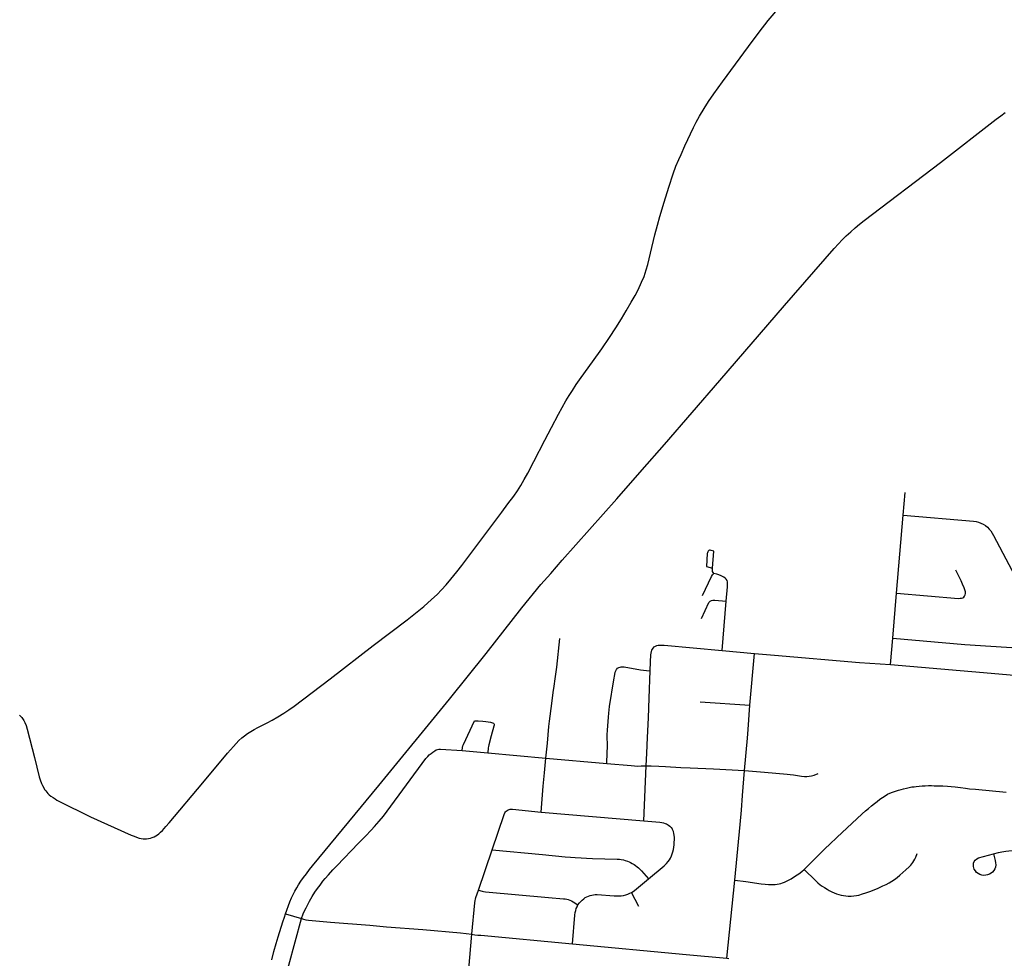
# Model space of a CAD drawing. Extents: x 1410746 to 1533160, y 578873 to 704954.
# Tile 21 of 227: x 1464713 to 1471257, y 605953 to 612188. Entities that reach past the tile are written whole.
import ezdxf

# ---------------------------------------------------------------- set-up
doc = ezdxf.new("R2010")
doc.units = 0
doc.header["$MEASUREMENT"] = 0
doc.layers.add('MC_STREETS', color=254, linetype='CONTINUOUS')

msp = doc.modelspace()

# ---------------------------------------------------------------- linework, layer by layer
at = {"layer": 'MC_STREETS'}
for p, q in [((1470585.146425, 608895.463175), (1470598.31925, 609047.697425)), ((1470540.38655, 608377.857175), (1470585.146425, 608895.463175)), ((1470515.3178, 608078.6512), (1470540.38655, 608377.857175)), ((1469381.65115, 607997.3824), (1469409.46675, 608325.127)), ((1470500.01285, 607903.872425), (1470515.3178, 608078.6512)), ((1469381.65115, 607997.3824), (1469596.971375, 607978.23435)), ((1469565.101675, 607634.756475), (1469596.971375, 607978.23435)), ((1469235.38725, 607656.478175), (1469565.101675, 607634.756475)), ((1467509.19865, 607341.481575), (1467652.7237, 607332.838425)), ((1467652.7237, 607332.838425), (1467824.152675, 607316.829725)), ((1467824.152675, 607316.829725), (1468210.2674, 607282.483325)), ((1468210.2674, 607282.483325), (1468615.0871, 607246.98565)), ((1468861.332975, 606865.479975), (1468875.9553, 607231.342525)), ((1468179.44285, 606924.311525), (1468861.332975, 606865.479975)), ((1467762.27305, 606405.2684), (1467853.344775, 606674.0818)), ((1469412.337175, 605953.335575), (1469465.07475, 606471.0615)), ((1468828.57085, 606296.39095), (1468779.18895, 606390.86425)), ((1466479.38625, 606248.207075), (1466586.808125, 606216.306025)), ((1467690.988625, 605786.0247), (1467718.555275, 606112.44405)), ((1469412.337175, 605953.335575), (1469427.134275, 605952.00675))]:
    msp.add_line(p, q, dxfattribs=at)
for points in [[(1467823.537775, 608793.2166), (1467916.4166, 608916.32085), (1467958.243625, 608971.1234), (1467997.479725, 609023.55395), (1468021.090825, 609057.92895), (1468044.354725, 609094.734525), (1468066.229725, 609132.92895), (1468089.493625, 609176.33175), (1468129.7714, 609253.415075), (1468202.340825, 609394.040075), (1468247.479725, 609479.109525), (1468295.049175, 609567.9984), (1468318.31305, 609611.401175), (1468342.618625, 609655.151175), (1468365.013375, 609692.202075), (1468386.0214, 609725.6373), (1468412.348575, 609765.22685), (1468444.0075, 609810.0123), (1468520.743625, 609915.56785), (1468581.160275, 610000.984525), (1468633.93805, 610077.3734), (1468674.910275, 610140.56785), (1468713.104725, 610201.67895), (1468744.354725, 610253.415075), (1468777.68805, 610311.05395), (1468802.68805, 610355.845625), (1468822.479725, 610393.69285), (1468846.090825, 610444.040075), (1468862.410275, 610482.234525), (1468876.993625, 610525.290075), (1468887.410275, 610560.70675), (1468897.1325, 610598.55395), (1468906.160275, 610636.05395), (1468934.6325, 610757.92895), (1468950.95195, 610822.165075), (1468967.618625, 610881.19285), (1468995.743625, 610974.94285), (1469027.340825, 611075.6373), (1469056.854725, 611163.83175), (1469074.910275, 611214.17895), (1469093.31305, 611258.6234), (1469108.590825, 611293.345625), (1469134.285275, 611350.6373), (1469191.737325, 611472.7504), (1469209.6325, 611508.276175), (1469230.9566, 611547.078725), (1469261.715825, 611598.20675), (1469291.924175, 611645.08175), (1469327.340825, 611695.42895), (1469384.285275, 611775.6373), (1469556.160275, 612009.31785), (1469628.729725, 612106.19285), (1469688.45195, 612182.234525), (1469842.618625, 612367.651175)], [(1468850.1549, 609197.239625), (1468998.998025, 609366.699975), (1469365.67985, 609792.07325), (1469795.245375, 610290.391625), (1470125.873875, 610668.252775), (1470153.9592, 610698.107225), (1470180.102275, 610725.81745), (1470206.923975, 610751.538725), (1470236.258, 610778.9406), (1470265.40655, 610804.840575), (1470294.4022, 610828.95555), (1470325.9923, 610853.949725), (1470832.40715, 611239.23675), (1471203.8402, 611526.82485), (1471234.862825, 611550.301425), (1471263.3701, 611571.54215)], [(1466479.38625, 606248.207075), (1466509.16025, 606327.789975), (1466519.96525, 606353.502), (1466530.381925, 606376.9395), (1466541.319425, 606399.0749), (1466554.1374, 606421.228125), (1466566.251475, 606441.4003), (1466582.195025, 606464.967475), (1466599.65275, 606488.91865), (1466618.4242, 606513.94185), (1466640.0676, 606542.139225), (1466659.309625, 606566.546025), (1467098.89295, 607100.139775), (1467569.20545, 607674.358525), (1467813.7367, 607977.74395), (1468049.6742, 608280.608525), (1468176.757525, 608435.81685), (1468242.122125, 608509.7752), (1468318.945025, 608596.49395), (1468681.70545, 609005.0877), (1468850.1549, 609197.239625)], [(1470585.146425, 608895.463175), (1471051.993325, 608856.975875), (1471069.441225, 608854.371725), (1471086.368325, 608850.20505), (1471101.993325, 608844.475875), (1471116.837075, 608837.184225), (1471131.941225, 608827.5488), (1471144.867075, 608816.85145), (1471157.2988, 608804.585725), (1471167.618325, 608791.6113), (1471177.031375, 608776.87615), (1471184.90965, 608762.149475), (1471510.066225, 608145.51755), (1471517.097475, 608131.45505), (1471522.566225, 608118.694625), (1471528.034975, 608104.632125), (1471532.781425, 608089.730325), (1471552.5444, 608021.156875)], [(1464711.826425, 607566.96985), (1464726.466025, 607551.95), (1464740.155025, 607532.55725), (1464747.5699, 607518.678125), (1464755.55515, 607499.85575), (1464762.970025, 607475.900025), (1464811.437125, 607286.047925), (1464843.03435, 607158.27015), (1464849.066175, 607137.3852), (1464857.747275, 607114.8731), (1464863.954925, 607101.270425), (1464872.364025, 607085.07395), (1464878.63665, 607074.748825), (1464885.5245, 607064.294925), (1464892.816175, 607055.26715), (1464900.802275, 607046.5866), (1464909.83005, 607038.7741), (1464920.073125, 607030.788), (1464934.48285, 607020.89215), (1464948.1331, 607011.670175), (1464960.77545, 607003.97425), (1464973.5767, 606997.287025), (1465183.121775, 606892.2722), (1465452.7055, 606771.681875), (1465473.477375, 606763.293225), (1465490.05495, 606757.101625), (1465506.0333, 606751.708925), (1465520.613575, 606747.91405), (1465532.95375, 606746.325175), (1465543.8846, 606745.7598), (1465556.134675, 606745.94825), (1465569.547325, 606747.5146), (1465581.730825, 606750.710275), (1465594.109975, 606754.82905), (1465606.111675, 606759.783875), (1465618.081625, 606766.08945), (1465628.667275, 606772.680525), (1465637.85485, 606780.070525), (1465648.64025, 606790.256725), (1465661.0501, 606802.442275), (1465684.464575, 606828.45835), (1465705.2774, 606852.913425), (1465930.056175, 607119.057725), (1466094.93655, 607316.4542), (1466133.528675, 607359.773675), (1466170.07125, 607399.126275), (1466188.950275, 607416.46535), (1466207.321175, 607431.542875), (1466227.231525, 607445.3716), (1466249.627375, 607459.694525), (1466271.728475, 607472.319525), (1466295.405975, 607485.542775), (1466358.221125, 607517.767425), (1466390.512775, 607535.736175), (1466428.794025, 607557.611175), (1466467.596125, 607581.048675), (1466502.752375, 607604.225775), (1466536.4837, 607628.61225), (1466775.408625, 607810.21535), (1467061.74395, 608029.998125), (1467288.863475, 608202.229225), (1467398.79465, 608290.753625), (1467450.1751, 608335.842575), (1467487.224925, 608370.445725), (1467516.9347, 608400.85455), (1467547.34355, 608434.0596), (1467578.451425, 608470.4104), (1467619.343475, 608520.39475), (1467651.502525, 608561.636875), (1467823.537775, 608793.2166)], [(1469288.921225, 608657.72335), (1469285.975625, 608652.871775), (1469284.156275, 608646.98055), (1469283.20705, 608641.10185), (1469276.9437, 608556.2855), (1469316.59025, 608543.680725)], [(1469316.59025, 608543.680725), (1469325.87135, 608657.166775), (1469307.640575, 608662.653825), (1469302.60965, 608663.527925), (1469298.277875, 608663.1814), (1469293.488175, 608661.27865), (1469288.921225, 608657.72335)], [(1469251.487625, 608363.336375), (1469310.95325, 608488.527125), (1469318.667975, 608499.36825), (1469327.481775, 608509.0997)], [(1469327.481775, 608509.0997), (1469321.900625, 608515.300975), (1469318.55195, 608522.99055), (1469316.567525, 608532.044425), (1469316.59025, 608543.680725)], [(1469409.46675, 608325.127), (1469417.6837, 608421.1819), (1469418.334725, 608432.90065), (1469417.83805, 608443.3988), (1469417.179575, 608452.884), (1469414.536225, 608461.679275), (1469409.43715, 608470.8781), (1469402.2757, 608478.25655), (1469392.07605, 608485.201), (1469375.365975, 608493.447525), (1469359.958, 608499.523925), (1469347.20185, 608503.51855), (1469327.481775, 608509.0997)], [(1470540.38655, 608377.857175), (1470952.661075, 608343.847475), (1470964.379825, 608344.368325), (1470972.973575, 608345.149575), (1470981.046475, 608348.01415), (1470987.817325, 608352.180825), (1470993.02565, 608358.1704), (1470996.9319, 608366.243325), (1470998.754825, 608376.13915), (1470998.233975, 608387.597475), (1470995.3694, 608401.13915), (1470990.97155, 608414.49115), (1470980.004825, 608439.159975), (1470970.108975, 608459.472475), (1470934.171475, 608531.868325)], [(1469245.4142, 608210.69275), (1469294.0761, 608315.7582), (1469301.541275, 608324.8823), (1469310.941875, 608329.859075), (1469320.34245, 608331.518), (1469332.507925, 608331.241525), (1469409.46675, 608325.127)], [(1468210.2674, 607282.483325), (1468220.1077, 607382.1616), (1468230.4437, 607493.172925), (1468233.7508, 607527.7703), (1468237.821075, 607561.8589), (1468252.81995, 607662.188125), (1468259.093725, 607718.9554), (1468264.843875, 607760.8794), (1468271.909675, 607809.1284), (1468282.62265, 607885.833325), (1468303.36455, 608077.288725)], [(1468930.26505, 608020.7436), (1468938.7286, 608026.38595), (1468946.975125, 608029.641175), (1468956.74075, 608032.46235), (1468965.85535, 608033.547425), (1468977.527575, 608033.449475), (1468997.2106, 608031.969825), (1469381.65115, 607997.3824)], [(1470515.3178, 608078.6512), (1470994.93335, 608037.94905), (1471443.875675, 608007.646325), (1471462.379175, 608007.1062), (1471479.1564, 608007.6842), (1471494.855525, 608009.02415), (1471512.4918, 608011.504275), (1471529.8525, 608015.086625), (1471552.5444, 608021.156875)], [(1468903.26725, 607863.404275), (1468905.238025, 607923.0255), (1468908.563675, 607969.0943), (1468910.082775, 607980.596025), (1468911.818875, 607990.795675), (1468914.64005, 607999.69325), (1468918.7834, 608007.267875), (1468923.320625, 608013.79915), (1468930.26505, 608020.7436)], [(1469596.971375, 607978.23435), (1469730.6824, 607966.1512), (1470294.22405, 607918.23455), (1470500.01285, 607903.872425)], [(1470500.01285, 607903.872425), (1471168.703225, 607847.4012), (1472033.19355, 607771.8219)], [(1468615.0871, 607246.98565), (1468617.727625, 607320.44055), (1468618.732925, 607358.443975), (1468618.352825, 607436.5668), (1468619.340825, 607467.345125), (1468625.24335, 607554.537725), (1468627.5871, 607580.5794), (1468630.191275, 607602.975225), (1468633.8371, 607626.1523), (1468660.72505, 607801.58335), (1468667.3596, 607838.850425), (1468670.57625, 607852.5386), (1468674.201675, 607862.87105), (1468678.889175, 607871.725225), (1468685.920425, 607879.79815), (1468694.514175, 607885.2669), (1468703.236275, 607887.7668), (1468711.082225, 607888.622725), (1468720.2121, 607888.765375), (1468730.451675, 607887.87105), (1468839.045425, 607869.6419), (1468858.8371, 607866.7773), (1468879.992975, 607865.0512), (1468903.26725, 607863.404275)], [(1468875.9553, 607231.342525), (1468880.6098, 607314.738325), (1468885.753475, 607418.831625), (1468891.4915, 607549.987175), (1468895.9672, 607681.9087), (1468903.26725, 607863.404275)], [(1469530.849625, 607199.503325), (1469550.240175, 607414.6212), (1469552.57475, 607443.196925), (1469554.62465, 607472.705), (1469565.101675, 607634.756475)], [(1467652.7237, 607332.838425), (1467655.66645, 607352.29835), (1467658.8001, 607363.437375), (1467662.0553, 607373.203), (1467734.695475, 607529.62075), (1467759.27315, 607529.399925), (1467790.96155, 607527.499875), (1467810.4928, 607525.329725), (1467826.76885, 607523.1596), (1467841.5258, 607520.338425), (1467856.39985, 607516.549575)], [(1467856.39985, 607516.549575), (1467861.854175, 607514.237775), (1467865.240475, 607511.4163), (1467866.523775, 607507.281175), (1467866.412225, 607501.94675), (1467864.746275, 607494.079725), (1467846.5171, 607430.711675), (1467830.458075, 607371.249875), (1467828.28795, 607359.96515), (1467827.202875, 607350.63355), (1467824.152675, 607316.829725)], [(1466586.808125, 606216.306025), (1466598.04945, 606247.85985), (1466606.73, 606268.345975), (1466616.2786, 606288.48485), (1466627.689775, 606310.5239), (1466639.797175, 606332.197), (1466656.881175, 606362.434475), (1466674.70715, 606391.046825), (1466692.1642, 606416.0725), (1466709.5253, 606439.336375), (1466728.2753, 606463.98915), (1466743.842175, 606483.3443), (1466765.253125, 606507.18415), (1466794.247525, 606539.6836), (1466819.659175, 606566.9511), (1466963.691975, 606716.766925), (1467010.566975, 606764.336375), (1467048.7614, 606803.5725), (1467072.0253, 606828.5725), (1467102.96325, 606863.01685), (1467130.206775, 606896.376475), (1467155.551625, 606929.093875), (1467412.67995, 607279.534875), (1467424.9767, 607293.242625), (1467435.13295, 607303.398875), (1467446.8517, 607313.555125), (1467458.57045, 607322.669725), (1467471.821075, 607331.87395), (1467481.2267, 607336.732225), (1467489.2996, 607339.5968), (1467497.748475, 607341.086725), (1467509.19865, 607341.481575)], [(1468179.44285, 606924.311525), (1468192.872475, 607097.11345), (1468200.49235, 607184.399525), (1468210.2674, 607282.483325)], [(1468615.0871, 607246.98565), (1468776.036125, 607232.56105), (1468798.2558, 607230.931825), (1468816.2475, 607230.124), (1468843.66435, 607230.73325), (1468875.9553, 607231.342525)], [(1468875.9553, 607231.342525), (1468910.0883, 607231.811275), (1468960.366625, 607230.065125), (1469005.587875, 607227.734525), (1469106.101675, 607220.604025), (1469168.3503, 607217.6239), (1469324.432225, 607210.76075), (1469530.849625, 607199.503325)], [(1469465.07475, 606471.0615), (1469501.533075, 606840.853175), (1469509.230225, 606936.868175), (1469515.9852, 607034.75915), (1469530.849625, 607199.503325)], [(1469530.849625, 607199.503325), (1469662.351675, 607189.354025), (1469813.65375, 607175.291525), (1469833.1721, 607173.3397), (1469855.580825, 607170.604025), (1469908.445425, 607163.051925), (1469928.757925, 607160.9686), (1469944.90375, 607160.9686), (1469959.7475, 607162.270675), (1469974.851675, 607165.135275), (1469993.862075, 607170.3436), (1470019.643325, 607179.7186)], [(1469925.99255, 606541.537775), (1470028.92305, 606645.234625), (1470046.370975, 606662.68255), (1470066.16265, 606681.69295), (1470097.67305, 606711.9013), (1470143.5064, 606754.3492), (1470312.5168, 606911.640875), (1470334.652225, 606931.43255), (1470353.66265, 606948.0992), (1470373.97515, 606964.765875), (1470393.7668, 606980.6513), (1470412.777225, 606995.234625), (1470430.22515, 607008.9065), (1470446.6314, 607020.364825), (1470464.86055, 607032.344), (1470481.0064, 607041.979425), (1470496.6314, 607049.5315), (1470513.03765, 607056.56275), (1470534.1314, 607063.854425), (1470553.402225, 607069.844), (1470571.11055, 607075.052325), (1470587.2564, 607079.219), (1470606.2668, 607083.646075), (1470624.495975, 607087.291925), (1470641.683475, 607090.677325), (1470657.04805, 607092.760675), (1470672.152225, 607094.844), (1470690.902225, 607096.666925), (1470710.433475, 607097.969), (1470731.78765, 607099.010675), (1470752.10015, 607099.5315), (1470772.933475, 607099.5315), (1470790.902225, 607099.271075), (1470820.3293, 607098.75025), (1470848.1939, 607097.969), (1470878.402225, 607095.62525), (1470903.92305, 607093.802325), (1470930.48555, 607090.93775), (1470965.6418, 607086.771075), (1470998.4543, 607082.864825), (1471026.3189, 607079.479425), (1471065.3814, 607075.833575), (1471270.375775, 607056.8028)], [(1467853.344775, 606674.0818), (1467932.85905, 606907.8638), (1467937.87415, 606919.423175), (1467941.72515, 606925.8855), (1467945.8484, 606930.6598), (1467952.358825, 606935.651125), (1467958.652225, 606938.906325), (1467966.0307, 606941.293475)], [(1467966.0307, 606941.293475), (1467972.3241, 606942.59555), (1467980.570625, 606943.2466), (1467988.60015, 606942.812575), (1468179.44285, 606924.311525)], [(1468861.332975, 606865.479975), (1468966.6248, 606856.961), (1468980.6873, 606854.877675), (1468992.38055, 606852.659975), (1469003.083125, 606849.1485), (1469012.71855, 606844.981825), (1469024.4373, 606837.690175), (1469033.9923, 606830.04015), (1469042.58605, 606821.4464), (1469049.877725, 606812.592225)], [(1468891.15895, 606479.715425), (1468996.752725, 606567.54015), (1469004.825625, 606575.092225), (1469012.89855, 606583.42555), (1469023.315225, 606595.66515), (1469030.8673, 606606.60265), (1469037.638125, 606618.842225), (1469044.14855, 606632.6443), (1469049.6173, 606646.185975), (1469054.044375, 606660.248475), (1469057.4298, 606676.1339), (1469060.033975, 606691.498475), (1469061.856875, 606707.123475), (1469063.158975, 606724.310975), (1469063.940225, 606740.1964), (1469064.200625, 606755.8214), (1469063.419375, 606770.1443), (1469061.596475, 606782.6443), (1469058.21105, 606795.66515), (1469054.565225, 606804.779725), (1469049.877725, 606812.592225)], [(1467853.344775, 606674.0818), (1468188.298875, 606643.202375), (1468338.199075, 606627.2708), (1468372.744825, 606624.271525), (1468405.56485, 606621.5664), (1468443.754, 606619.226425), (1468481.167825, 606617.11455), (1468520.07965, 606615.912175), (1468684.47945, 606612.082575), (1468698.355325, 606610.86455), (1468711.636575, 606609.041625), (1468725.699075, 606606.17705), (1468737.93865, 606602.791625), (1468752.00115, 606598.36455), (1468763.99375, 606593.174925), (1468773.1844, 606588.65405), (1468783.771975, 606583.260375), (1468796.271975, 606575.7083), (1468806.68865, 606568.93745), (1468817.365725, 606560.604125), (1468825.959475, 606553.31245), (1468836.636575, 606543.416625), (1468844.9699, 606534.822875), (1468891.15895, 606479.715425)], [(1469925.99255, 606541.537775), (1470002.28995, 606468.635675), (1470017.2043, 606455.00025), (1470033.586475, 606441.791575), (1470047.152225, 606431.823175), (1470062.203875, 606421.921525), (1470078.92305, 606411.25025), (1470093.5064, 606403.177325), (1470111.214725, 606393.541925), (1470126.839725, 606386.771075), (1470142.72515, 606381.041925), (1470158.089725, 606376.354425), (1470173.4543, 606372.18775), (1470188.29805, 606369.323175), (1470203.66265, 606367.50025), (1470220.3293, 606366.458575), (1470239.86055, 606366.198175), (1470256.527225, 606366.979425), (1470273.97515, 606369.323175), (1470289.86055, 606372.969), (1470314.0793, 606380.00025), (1470335.6939, 606387.0315), (1470363.558475, 606397.18775), (1470391.42305, 606407.864825), (1470418.245975, 606419.06275), (1470449.495975, 606433.12525), (1470472.152225, 606443.541925), (1470492.72515, 606454.739825), (1470509.3918, 606464.896075), (1470526.839725, 606477.135675), (1470544.808475, 606490.416925), (1470562.5168, 606505.00025), (1470602.8814, 606539.37525), (1470624.486875, 606559.90715), (1470635.687, 606570.9816), (1470643.245975, 606580.00025), (1470649.495975, 606588.854425), (1470656.0064, 606599.791925), (1470662.777225, 606612.291925), (1470669.027225, 606625.573175), (1470678.1418, 606649.5315)], [(1471057.3841, 606544.621575), (1471053.97345, 606553.659775), (1471051.756525, 606563.3801), (1471051.415475, 606574.29415), (1471052.82805, 606583.71035), (1471057.375575, 606595.6476), (1471064.19685, 606605.311075), (1471075.34385, 606613.818275), (1471086.020925, 606619.0266), (1471185.32315, 606646.98955)], [(1471185.32315, 606646.98955), (1471218.573, 606655.74535), (1471240.96885, 606660.43285), (1471266.22925, 606664.3391), (1471287.0626, 606666.422425), (1471315.96885, 606667.724525), (1471348.2605, 606666.68285), (1471448.0001, 606660.43285), (1471468.3126, 606658.349525), (1471494.273525, 606654.97175), (1471567.23225, 606641.025775)], [(1471185.38, 606646.740075), (1471197.0018, 606602.2545), (1471199.614525, 606586.9063), (1471200.04855, 606572.8004), (1471198.095425, 606559.128525), (1471193.75515, 606547.626775), (1471187.46175, 606535.908025), (1471178.564175, 606525.27435), (1471169.4496, 606517.244825), (1471158.5989, 606510.734425), (1471146.2291, 606506.177125), (1471134.464575, 606503.8644), (1471120.1399, 606502.8412), (1471107.69105, 606504.205475), (1471095.17685, 606508.67625), (1471083.4755, 606515.29005), (1471073.243575, 606523.646125), (1471064.716975, 606533.195925), (1471057.3841, 606544.621575)], [(1469465.07475, 606471.0615), (1469538.77265, 606462.9886), (1469641.16265, 606448.359625), (1469668.50675, 606445.4998), (1469689.86055, 606443.93255), (1469717.63665, 606443.25285), (1469733.42305, 606444.036), (1469746.8918, 606444.9742), (1469759.652225, 606446.797125), (1469770.85015, 606449.140875), (1469783.870975, 606453.047125), (1469795.3293, 606457.734625), (1469817.952575, 606469.1298), (1469839.9166, 606481.5025), (1469869.54805, 606499.791925), (1469890.6418, 606513.594), (1469911.214725, 606528.958575), (1469925.99255, 606541.537775)], [(1468779.18895, 606390.86425), (1468789.265275, 606397.002675), (1468799.573225, 606404.067675), (1468891.15895, 606479.715425)], [(1467718.555275, 606112.44405), (1467737.20445, 606321.810625), (1467739.391075, 606335.624775), (1467741.859525, 606346.278075), (1467745.107475, 606356.931375), (1467762.27305, 606405.2684)], [(1467762.27305, 606405.2684), (1467785.694725, 606397.62945), (1467796.545425, 606395.407225), (1467807.830125, 606394.01835), (1468227.274575, 606356.431525), (1468326.792625, 606348.45785), (1468337.560675, 606347.29375), (1468349.279425, 606345.55765), (1468358.86325, 606343.40955), (1468370.44715, 606339.575075), (1468379.915725, 606334.95555), (1468390.9353, 606328.6996), (1468423.535525, 606306.96075)], [(1468423.535525, 606306.96075), (1468433.084125, 606320.1986), (1468441.9817, 606330.181225), (1468450.879275, 606339.295825), (1468461.946975, 606348.1934), (1468472.146625, 606355.57185), (1468482.346275, 606361.431225), (1468493.414, 606366.42255), (1468503.396625, 606370.1118), (1468514.68135, 606373.149975), (1468525.74905, 606375.1031), (1468537.4678, 606375.75415), (1468551.573725, 606375.75415), (1468663.219975, 606366.9897), (1468681.437125, 606366.5421), (1468695.3355, 606367.005375), (1468710.65755, 606368.543425), (1468724.99335, 606370.913875), (1468740.60515, 606374.805075), (1468755.09845, 606379.5139), (1468767.37535, 606384.49415), (1468779.18895, 606390.86425)], [(1468387.28505, 606049.2327), (1468403.528075, 606239.553125), (1468405.486025, 606256.58195), (1468408.307225, 606270.90485), (1468412.2508, 606283.957275), (1468417.204775, 606295.427425), (1468423.535525, 606306.96075)], [(1466370.225825, 605417.846825), (1466460.202225, 605750.98485), (1466586.808125, 606216.306025)], [(1466387.897475, 605943.495875), (1466402.553775, 605997.611375), (1466417.7794, 606050.95805), (1466430.967, 606095.843725), (1466462.3251, 606194.65685), (1466471.832175, 606225.835275), (1466479.38625, 606248.207075)], [(1466586.808125, 606216.306025), (1466599.82895, 606212.6168), (1466615.019925, 606209.144575), (1466631.73, 606206.5404), (1466656.556375, 606204.10985), (1466778.6918, 606193.17235), (1467040.150125, 606171.818175), (1467151.740275, 606160.98225), (1467392.7543, 606144.474425), (1467642.233475, 606121.036925), (1467718.555275, 606112.44405)], [(1467718.555275, 606112.44405), (1467738.801525, 606109.49465), (1467757.286425, 606107.26755), (1467776.98695, 606105.479875), (1468387.28505, 606049.2327)], [(1468387.28505, 606049.2327), (1469143.224125, 605977.4897), (1469412.337175, 605953.335575)]]:
    msp.add_lwpolyline(points, dxfattribs=at)

doc.saveas('drawing.dxf')
